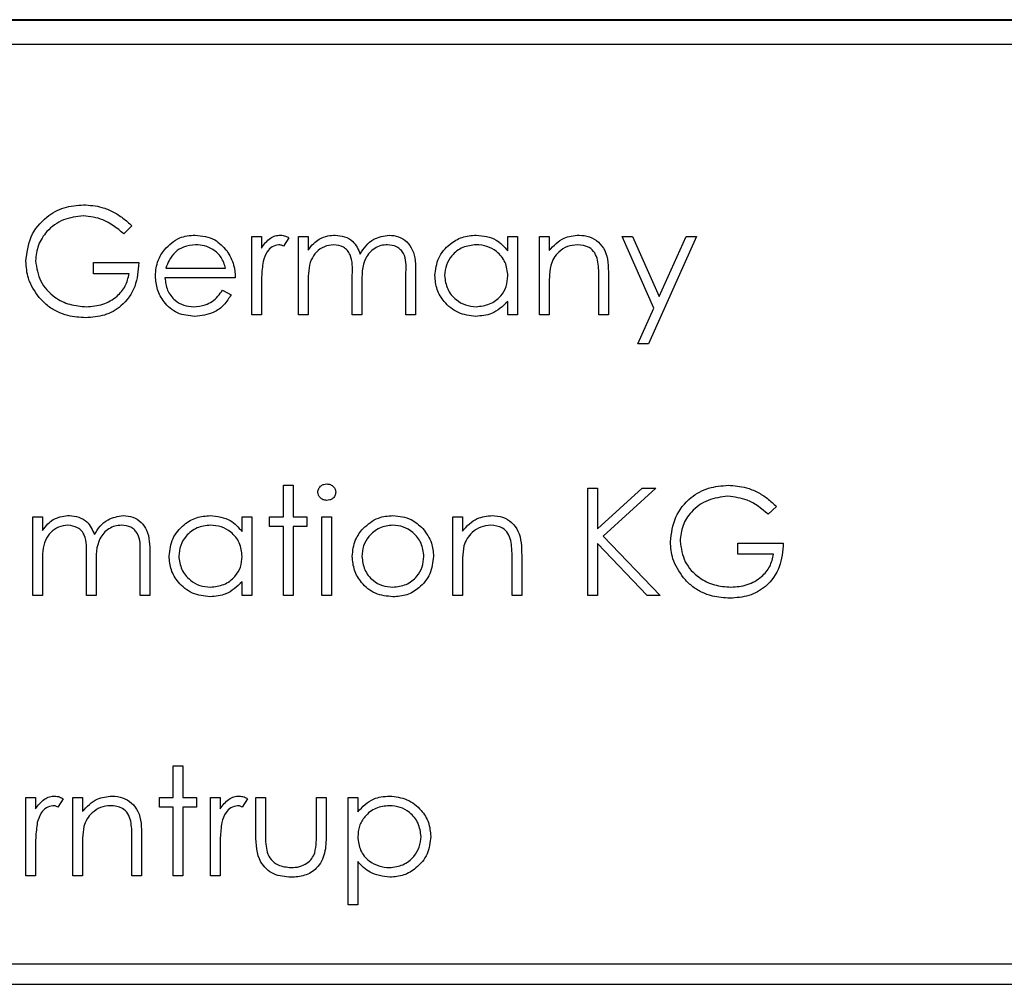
# Paper-space layout 'Blatt3' of a CAD drawing. Header units: millimetres. Extents: x 5 to 418, y 2 to 292.
# Tile 29 of 54: x 80.43 to 83.66, y 230.47 to 233.64. Entities that reach past the tile are written whole.
import ezdxf

# ---------------------------------------------------------------- set-up
doc = ezdxf.new("R2010")
doc.units = ezdxf.units.MM

psp = doc.layouts.new('Blatt3')

# ---------------------------------------------------------------- linework, layer by layer
at = {"color": 7, "linetype": 'Continuous', "lineweight": 25}
for p, q in [((94.7203, 233.635), (77.8869, 233.635)), ((94.7203, 233.6327), (77.8869, 233.6327)), ((94.6393, 233.554), (77.9726, 233.554)), ((80.794, 232.9576), (80.7669, 232.9319)), ((81.1875, 232.9229), (81.2192, 232.9229)), ((81.1875, 232.6651), (81.1875, 232.9229)), ((81.2192, 232.9229), (81.2192, 232.8849)), ((81.3413, 232.9229), (81.3729, 232.9229)), ((81.3413, 232.6651), (81.3413, 232.9229)), ((81.3729, 232.9229), (81.3729, 232.8781)), ((82.0287, 232.8752), (82.0287, 232.9229)), ((82.0287, 232.9229), (82.0604, 232.9229)), ((82.0604, 232.9229), (82.0604, 232.6651)), ((82.1328, 232.9229), (82.1644, 232.9229)), ((82.1328, 232.6651), (82.1328, 232.9229)), ((82.1644, 232.9229), (82.1644, 232.8764)), ((82.4041, 232.9229), (82.4383, 232.9229)), ((82.5084, 232.687), (82.4041, 232.9229)), ((82.4383, 232.9229), (82.5255, 232.7254)), ((82.6484, 232.9229), (82.4901, 232.5701)), ((82.5255, 232.7254), (82.6142, 232.9229)), ((82.6142, 232.9229), (82.6484, 232.9229)), ((81.3096, 232.9186), (81.2922, 232.8911)), ((80.6674, 232.8369), (80.8166, 232.8369)), ((80.6674, 232.8007), (80.6674, 232.8369)), ((80.785, 232.8007), (80.6674, 232.8007)), ((80.9059, 232.8188), (81.1016, 232.8188)), ((81.5177, 232.6651), (81.5177, 232.7962)), ((81.694, 232.6651), (81.694, 232.8048)), ((81.7257, 232.8047), (81.7257, 232.6651)), ((82.3589, 232.7967), (82.3589, 232.6651)), ((81.1332, 232.7872), (80.9026, 232.7872)), ((81.3729, 232.7735), (81.3729, 232.6651)), ((81.5493, 232.7653), (81.5493, 232.6651)), ((82.3272, 232.6651), (82.3272, 232.7863)), ((81.0915, 232.7465), (81.1197, 232.7317)), ((81.2192, 232.7517), (81.2192, 232.6651)), ((82.1644, 232.7583), (82.1644, 232.6651)), ((82.0287, 232.6651), (82.0287, 232.7097)), ((81.2192, 232.6651), (81.1875, 232.6651)), ((81.3729, 232.6651), (81.3413, 232.6651)), ((81.5493, 232.6651), (81.5177, 232.6651)), ((81.7257, 232.6651), (81.694, 232.6651)), ((82.0604, 232.6651), (82.0287, 232.6651)), ((82.1644, 232.6651), (82.1328, 232.6651)), ((82.3589, 232.6651), (82.3272, 232.6651)), ((82.4559, 232.5701), (82.5084, 232.687)), ((82.4901, 232.5701), (82.4559, 232.5701)), ((81.2915, 232.1056), (81.3232, 232.1056)), ((81.2915, 232.0016), (81.2915, 232.1056)), ((81.3232, 232.1056), (81.3232, 232.0016)), ((82.2911, 232.0965), (82.3227, 232.0965)), ((82.2911, 231.7438), (82.2911, 232.0965)), ((82.3227, 231.9622), (82.4698, 232.0965)), ((82.3227, 232.0965), (82.3227, 231.9622)), ((82.5149, 232.0965), (82.3416, 231.9382)), ((82.4698, 232.0965), (82.5149, 232.0965)), ((82.9107, 232.0363), (82.8835, 232.0106)), ((80.4684, 232.0016), (80.5, 232.0016)), ((80.4684, 231.7438), (80.4684, 232.0016)), ((80.5, 232.0016), (80.5, 231.9568)), ((81.1558, 231.9539), (81.1558, 232.0016)), ((81.1558, 232.0016), (81.1875, 232.0016)), ((81.1875, 232.0016), (81.1875, 231.7438)), ((81.2463, 232.0016), (81.2915, 232.0016)), ((81.2463, 231.9699), (81.2463, 232.0016)), ((81.3232, 232.0016), (81.3684, 232.0016)), ((81.3684, 232.0016), (81.3684, 231.9699)), ((81.4182, 232.0016), (81.4498, 232.0016)), ((81.4182, 231.7438), (81.4182, 232.0016)), ((81.4498, 232.0016), (81.4498, 231.7438)), ((81.8478, 232.0016), (81.8795, 232.0016)), ((81.8478, 231.7438), (81.8478, 232.0016)), ((81.8795, 232.0016), (81.8795, 231.9551)), ((81.2915, 231.9699), (81.2463, 231.9699)), ((81.2915, 231.7438), (81.2915, 231.9699)), ((81.3232, 231.9699), (81.3232, 231.7438)), ((81.3684, 231.9699), (81.3232, 231.9699)), ((82.3416, 231.9382), (82.5285, 231.7438)), ((82.3227, 231.914), (82.3227, 231.7438)), ((82.4863, 231.7438), (82.3227, 231.914)), ((82.784, 231.8795), (82.784, 231.9156)), ((82.784, 231.9156), (82.9333, 231.9156)), ((80.6448, 231.7438), (80.6448, 231.8749)), ((80.8211, 231.7438), (80.8211, 231.8836)), ((80.8528, 231.8834), (80.8528, 231.7438)), ((82.0423, 231.7438), (82.0423, 231.865)), ((82.074, 231.8754), (82.074, 231.7438)), ((82.9016, 231.8795), (82.784, 231.8795)), ((80.5, 231.8522), (80.5, 231.7438)), ((80.6764, 231.844), (80.6764, 231.7438)), ((81.8795, 231.837), (81.8795, 231.7438)), ((81.1558, 231.7438), (81.1558, 231.7884)), ((80.5, 231.7438), (80.4684, 231.7438)), ((80.6764, 231.7438), (80.6448, 231.7438)), ((80.8528, 231.7438), (80.8211, 231.7438)), ((81.1875, 231.7438), (81.1558, 231.7438)), ((81.3232, 231.7438), (81.2915, 231.7438)), ((81.4498, 231.7438), (81.4182, 231.7438)), ((81.8795, 231.7438), (81.8478, 231.7438)), ((82.074, 231.7438), (82.0423, 231.7438)), ((82.3227, 231.7438), (82.2911, 231.7438)), ((82.5285, 231.7438), (82.4863, 231.7438)), ((80.9297, 231.1843), (80.9614, 231.1843)), ((80.9297, 231.0803), (80.9297, 231.1843)), ((80.9614, 231.1843), (80.9614, 231.0803)), ((80.4458, 231.0803), (80.4774, 231.0803)), ((80.4458, 230.8225), (80.4458, 231.0803)), ((80.4774, 231.0803), (80.4774, 231.0423)), ((80.5995, 231.0803), (80.6312, 231.0803)), ((80.5995, 230.8225), (80.5995, 231.0803)), ((80.6312, 231.0803), (80.6312, 231.0338)), ((80.8845, 231.0803), (80.9297, 231.0803)), ((80.8845, 231.0486), (80.8845, 231.0803)), ((80.9614, 231.0803), (81.0066, 231.0803)), ((81.0066, 231.0803), (81.0066, 231.0486)), ((81.0518, 231.0803), (81.0835, 231.0803)), ((81.0518, 230.8225), (81.0518, 231.0803)), ((81.0835, 231.0803), (81.0835, 231.0423)), ((81.2011, 230.9571), (81.2011, 231.0803)), ((81.2011, 231.0803), (81.2327, 231.0803)), ((81.2327, 231.0803), (81.2327, 230.9607)), ((81.4001, 231.0803), (81.4317, 231.0803)), ((81.4001, 230.9607), (81.4001, 231.0803)), ((81.4317, 231.0803), (81.4317, 230.9548)), ((81.5041, 231.0803), (81.5357, 231.0803)), ((81.5041, 230.7275), (81.5041, 231.0803)), ((81.5357, 231.0803), (81.5357, 231.0326)), ((80.5679, 231.076), (80.5505, 231.0485)), ((80.9297, 231.0486), (80.8845, 231.0486)), ((80.9297, 230.8225), (80.9297, 231.0486)), ((80.9614, 231.0486), (80.9614, 230.8225)), ((81.0066, 231.0486), (80.9614, 231.0486)), ((81.1739, 231.076), (81.1565, 231.0485)), ((80.8257, 230.9541), (80.8257, 230.8225)), ((80.794, 230.8225), (80.794, 230.9437)), ((80.4774, 230.9091), (80.4774, 230.8225)), ((80.6312, 230.9157), (80.6312, 230.8225)), ((81.0835, 230.9091), (81.0835, 230.8225)), ((81.5357, 230.8692), (81.5357, 230.7275)), ((80.4774, 230.8225), (80.4458, 230.8225)), ((80.6312, 230.8225), (80.5995, 230.8225)), ((80.8257, 230.8225), (80.794, 230.8225)), ((80.9614, 230.8225), (80.9297, 230.8225)), ((81.0835, 230.8225), (81.0518, 230.8225)), ((81.5357, 230.7275), (81.5041, 230.7275)), ((85.6705, 230.5329), (78.3371, 230.5329)), ((78.3371, 230.4663), (85.6705, 230.4663))]:
    psp.add_line(p, q, dxfattribs=at)
for points, knots in [([(80.4458, 232.8416), (80.4492, 232.8692), (80.4562, 232.9245), (80.5069, 232.9866), (80.5702, 233.0216), (80.6137, 233.0251), (80.6355, 233.0269)], [0, 0, 0, 0, 0.2795897, 0.5590718, 0.7794111, 1, 1, 1, 1]), ([(80.6355, 233.0269), (80.6557, 233.0254), (80.689, 233.0229), (80.7321, 233.0052), (80.7653, 232.9842), (80.7844, 232.9665), (80.794, 232.9576)], [0, 0, 0, 0, 0.339527, 0.559586, 0.779731, 1, 1, 1, 1]), ([(80.6344, 232.9907), (80.6121, 232.988), (80.5675, 232.9826), (80.5154, 232.9449), (80.4834, 232.8957), (80.4794, 232.8606), (80.4774, 232.843)], [0, 0, 0, 0, 0.279847, 0.559555, 0.779847, 1, 1, 1, 1]), ([(80.7669, 232.9319), (80.7451, 232.9499), (80.7061, 232.9819), (80.6563, 232.988), (80.6344, 232.9907)], [0, 0, 0, 0, 0.5598397, 1, 1, 1, 1]), ([(80.9006, 232.8793), (80.9164, 232.8949), (80.9447, 232.9228), (80.984, 232.926), (81.0014, 232.9274)], [0, 0, 0, 0, 0.558577, 1, 1, 1, 1]), ([(81.0014, 232.9274), (81.0243, 232.9247), (81.0653, 232.92), (81.093, 232.8899), (81.1052, 232.8766)], [0, 0, 0, 0, 0.558919, 1, 1, 1, 1]), ([(81.2192, 232.8849), (81.228, 232.897), (81.2404, 232.9139), (81.2646, 232.9258), (81.2762, 232.9269), (81.282, 232.9274)], [0, 0, 0, 0, 0.558788, 0.779481, 1, 1, 1, 1]), ([(81.282, 232.9274), (81.2875, 232.9267), (81.2973, 232.9256), (81.3058, 232.9207), (81.3096, 232.9186)], [0, 0, 0, 0, 0.559243, 1, 1, 1, 1]), ([(81.4087, 232.9143), (81.4182, 232.9185), (81.4352, 232.926), (81.4537, 232.927), (81.4618, 232.9274)], [0, 0, 0, 0, 0.559743, 1, 1, 1, 1]), ([(81.4618, 232.9274), (81.4721, 232.9263), (81.4927, 232.9242), (81.5264, 232.9053), (81.5373, 232.8804), (81.5439, 232.8651)], [0, 0, 0, 0, 0.280809, 0.561507, 1, 1, 1, 1]), ([(81.5439, 232.8651), (81.5497, 232.8746), (81.5614, 232.8934), (81.5924, 232.9199), (81.621, 232.9246), (81.6384, 232.9274)], [0, 0, 0, 0, 0.281263, 0.562094, 1, 1, 1, 1]), ([(81.6384, 232.9274), (81.6491, 232.9264), (81.6705, 232.9245), (81.6983, 232.9066), (81.7249, 232.8672), (81.7254, 232.8305), (81.7257, 232.8047)], [0, 0, 0, 0, 0.186885, 0.373579, 0.560268, 1, 1, 1, 1]), ([(81.789, 232.7947), (81.7915, 232.8144), (81.7964, 232.854), (81.8337, 232.897), (81.8778, 232.9234), (81.9089, 232.9261), (81.9244, 232.9274)], [0, 0, 0, 0, 0.279413, 0.559191, 0.779548, 1, 1, 1, 1]), ([(81.9244, 232.9274), (81.9477, 232.9248), (81.9893, 232.92), (82.0167, 232.8889), (82.0287, 232.8752)], [0, 0, 0, 0, 0.559062, 1, 1, 1, 1]), ([(82.1644, 232.8764), (82.1795, 232.8926), (82.2064, 232.9216), (82.2453, 232.9256), (82.2625, 232.9274)], [0, 0, 0, 0, 0.559141, 1, 1, 1, 1]), ([(82.2625, 232.9274), (82.2741, 232.9264), (82.2972, 232.9244), (82.3275, 232.9058), (82.3583, 232.8646), (82.3587, 232.8247), (82.3589, 232.7967)], [0, 0, 0, 0, 0.187021, 0.37389, 0.56061, 1, 1, 1, 1]), ([(81.003, 232.8957), (80.9893, 232.8945), (80.9648, 232.8924), (80.9452, 232.8779), (80.9366, 232.8716)], [0, 0, 0, 0, 0.5594582, 1, 1, 1, 1]), ([(81.1016, 232.8188), (81.0977, 232.831), (81.09, 232.8554), (81.0629, 232.88), (81.0329, 232.8934), (81.0129, 232.8949), (81.003, 232.8957)], [0, 0, 0, 0, 0.280138, 0.559194, 0.779598, 1, 1, 1, 1]), ([(81.276, 232.8957), (81.2686, 232.8941), (81.2536, 232.8908), (81.2344, 232.8701), (81.2285, 232.8515), (81.2248, 232.8402)], [0, 0, 0, 0, 0.278336, 0.558768, 1, 1, 1, 1]), ([(81.2922, 232.8911), (81.2893, 232.8925), (81.2842, 232.8949), (81.2785, 232.8955), (81.276, 232.8957)], [0, 0, 0, 0, 0.560396, 1, 1, 1, 1]), ([(81.3729, 232.8781), (81.3786, 232.8858), (81.3888, 232.8996), (81.4026, 232.9098), (81.4087, 232.9143)], [0, 0, 0, 0, 0.5601482, 1, 1, 1, 1]), ([(81.4563, 232.8957), (81.4459, 232.8944), (81.4251, 232.8918), (81.399, 232.873), (81.3735, 232.8345), (81.3732, 232.7987), (81.3729, 232.7735)], [0, 0, 0, 0, 0.186544, 0.37335, 0.56013, 1, 1, 1, 1]), ([(81.5177, 232.7962), (81.5186, 232.8193), (81.5198, 232.8483), (81.5022, 232.8774), (81.4846, 232.892), (81.4676, 232.8942), (81.4563, 232.8957)], [0, 0, 0, 0, 0.500537, 0.625897, 0.751368, 1, 1, 1, 1]), ([(81.6329, 232.8957), (81.6256, 232.8952), (81.6109, 232.894), (81.5908, 232.8844), (81.5737, 232.8703), (81.5488, 232.8334), (81.5491, 232.7956), (81.5493, 232.7653)], [0, 0, 0, 0, 0.125317, 0.250662, 0.376086, 0.501515, 1, 1, 1, 1]), ([(81.694, 232.8048), (81.6948, 232.8268), (81.6957, 232.8543), (81.6767, 232.8801), (81.6595, 232.8928), (81.6435, 232.8945), (81.6329, 232.8957)], [0, 0, 0, 0, 0.499445, 0.624933, 0.750561, 1, 1, 1, 1]), ([(81.9249, 232.8957), (81.9097, 232.894), (81.8795, 232.8904), (81.8452, 232.8636), (81.8245, 232.8299), (81.822, 232.8062), (81.8207, 232.7943)], [0, 0, 0, 0, 0.279767, 0.559291, 0.779719, 1, 1, 1, 1]), ([(82.0287, 232.7934), (82.027, 232.8087), (82.0237, 232.8393), (81.9952, 232.8729), (81.9608, 232.8929), (81.9368, 232.8948), (81.9249, 232.8957)], [0, 0, 0, 0, 0.27966, 0.55921, 0.779487, 1, 1, 1, 1]), ([(82.257, 232.8957), (82.2458, 232.8946), (82.2235, 232.8922), (82.1972, 232.8741), (82.1782, 232.8523), (82.1722, 232.8358), (82.1693, 232.8275)], [0, 0, 0, 0, 0.279553, 0.559373, 0.779703, 1, 1, 1, 1]), ([(82.3235, 232.845), (82.321, 232.8532), (82.3159, 232.8696), (82.293, 232.8921), (82.2706, 232.8944), (82.257, 232.8957)], [0, 0, 0, 0, 0.281192, 0.561331, 1, 1, 1, 1]), ([(80.8709, 232.7933), (80.8725, 232.8108), (80.8753, 232.8421), (80.8928, 232.8679), (80.9006, 232.8793)], [0, 0, 0, 0, 0.559427, 1, 1, 1, 1]), ([(80.9366, 232.8716), (80.9289, 232.8628), (80.9151, 232.8473), (80.9087, 232.8275), (80.9059, 232.8188)], [0, 0, 0, 0, 0.558795, 1, 1, 1, 1]), ([(81.1052, 232.8766), (81.1143, 232.8611), (81.1308, 232.8334), (81.1325, 232.8013), (81.1332, 232.7872)], [0, 0, 0, 0, 0.558897, 1, 1, 1, 1]), ([(80.489, 232.7227), (80.4751, 232.7429), (80.4502, 232.779), (80.4471, 232.8224), (80.4458, 232.8416)], [0, 0, 0, 0, 0.5593165, 1, 1, 1, 1]), ([(80.4774, 232.843), (80.481, 232.8197), (80.4882, 232.773), (80.5351, 232.7237), (80.5895, 232.6966), (80.6262, 232.6937), (80.6446, 232.6922)], [0, 0, 0, 0, 0.279061, 0.558584, 0.779236, 1, 1, 1, 1]), ([(80.8166, 232.8369), (80.8145, 232.8103), (80.8101, 232.7571), (80.7655, 232.6942), (80.7045, 232.6603), (80.6628, 232.6574), (80.6419, 232.656)], [0, 0, 0, 0, 0.2803512, 0.5593674, 0.7793709, 1, 1, 1, 1]), ([(81.2248, 232.8402), (81.2227, 232.8237), (81.219, 232.7944), (81.2191, 232.7647), (81.2192, 232.7517)], [0, 0, 0, 0, 0.559636, 1, 1, 1, 1]), ([(82.1693, 232.8275), (82.1675, 232.8146), (82.1644, 232.7916), (82.1644, 232.7685), (82.1644, 232.7583)], [0, 0, 0, 0, 0.559658, 1, 1, 1, 1]), ([(82.3272, 232.7863), (82.3273, 232.7973), (82.3274, 232.817), (82.3247, 232.8364), (82.3235, 232.845)], [0, 0, 0, 0, 0.560255, 1, 1, 1, 1]), ([(80.6446, 232.6922), (80.6628, 232.6936), (80.6992, 232.6964), (80.7439, 232.7226), (80.7748, 232.7589), (80.7816, 232.7868), (80.785, 232.8007)], [0, 0, 0, 0, 0.2802537, 0.5599124, 0.7799408, 1, 1, 1, 1]), ([(81.0006, 232.6605), (80.981, 232.6623), (80.9418, 232.6658), (80.8996, 232.7035), (80.8751, 232.7475), (80.8723, 232.778), (80.8709, 232.7933)], [0, 0, 0, 0, 0.2798853, 0.5588589, 0.779462, 1, 1, 1, 1]), ([(81.9234, 232.6605), (81.9036, 232.6629), (81.864, 232.6675), (81.8201, 232.704), (81.793, 232.7479), (81.7904, 232.7791), (81.789, 232.7947)], [0, 0, 0, 0, 0.279573, 0.559333, 0.779589, 1, 1, 1, 1]), ([(81.8207, 232.7943), (81.8228, 232.7793), (81.8271, 232.7491), (81.8549, 232.7155), (81.889, 232.6957), (81.9127, 232.6934), (81.9246, 232.6922)], [0, 0, 0, 0, 0.279429, 0.559146, 0.77957, 1, 1, 1, 1]), ([(81.9246, 232.6922), (81.9397, 232.694), (81.9699, 232.6977), (82.0051, 232.7235), (82.0256, 232.7576), (82.0277, 232.7815), (82.0287, 232.7934)], [0, 0, 0, 0, 0.279822, 0.559387, 0.779603, 1, 1, 1, 1]), ([(80.9026, 232.7872), (80.9042, 232.7732), (80.9074, 232.7453), (80.9324, 232.7137), (80.9637, 232.6949), (80.9856, 232.6931), (80.9966, 232.6922)], [0, 0, 0, 0, 0.279963, 0.559359, 0.779526, 1, 1, 1, 1]), ([(80.9966, 232.6922), (81.0096, 232.6935), (81.031, 232.6955), (81.0583, 232.7085), (81.0772, 232.7257), (81.0867, 232.7395), (81.0915, 232.7465)], [0, 0, 0, 0, 0.339465, 0.559626, 0.779498, 1, 1, 1, 1]), ([(81.1197, 232.7317), (81.1125, 232.72), (81.0981, 232.6967), (81.0575, 232.6668), (81.0222, 232.6629), (81.0006, 232.6605)], [0, 0, 0, 0, 0.280919, 0.561407, 1, 1, 1, 1]), ([(80.6419, 232.656), (80.6223, 232.6572), (80.5899, 232.659), (80.5477, 232.6749), (80.5151, 232.695), (80.4977, 232.7135), (80.489, 232.7227)], [0, 0, 0, 0, 0.339789, 0.559872, 0.779908, 1, 1, 1, 1]), ([(82.0287, 232.7097), (82.012, 232.6938), (81.9821, 232.6654), (81.9414, 232.662), (81.9234, 232.6605)], [0, 0, 0, 0, 0.558763, 1, 1, 1, 1]), ([(81.4046, 232.0828), (81.4052, 232.087), (81.4063, 232.0953), (81.4146, 232.1041), (81.424, 232.1093), (81.4306, 232.1099), (81.4338, 232.1101)], [0, 0, 0, 0, 0.279289, 0.558897, 0.779452, 1, 1, 1, 1]), ([(81.4338, 232.0558), (81.4297, 232.0563), (81.4214, 232.0572), (81.4119, 232.0642), (81.4057, 232.0731), (81.4049, 232.0796), (81.4046, 232.0828)], [0, 0, 0, 0, 0.279784, 0.559698, 0.779921, 1, 1, 1, 1]), ([(81.4338, 232.1101), (81.438, 232.1097), (81.4464, 232.1088), (81.4561, 232.1017), (81.4623, 232.0927), (81.463, 232.0861), (81.4634, 232.0828)], [0, 0, 0, 0, 0.279869, 0.559866, 0.779911, 1, 1, 1, 1]), ([(81.4634, 232.0828), (81.4628, 232.0787), (81.4616, 232.0703), (81.4531, 232.0618), (81.4437, 232.0566), (81.4371, 232.0561), (81.4338, 232.0558)], [0, 0, 0, 0, 0.27916, 0.558862, 0.779356, 1, 1, 1, 1]), ([(82.5624, 231.9203), (82.5659, 231.9479), (82.5729, 232.0032), (82.6236, 232.0653), (82.6869, 232.1003), (82.7304, 232.1038), (82.7522, 232.1056)], [0, 0, 0, 0, 0.27959, 0.559072, 0.779411, 1, 1, 1, 1]), ([(82.7522, 232.1056), (82.7724, 232.1041), (82.8056, 232.1017), (82.8487, 232.0839), (82.8819, 232.0629), (82.9011, 232.0452), (82.9107, 232.0363)], [0, 0, 0, 0, 0.339527, 0.559586, 0.779731, 1, 1, 1, 1]), ([(82.7511, 232.0694), (82.7288, 232.0667), (82.6842, 232.0613), (82.6321, 232.0236), (82.6, 231.9744), (82.5961, 231.9393), (82.5941, 231.9217)], [0, 0, 0, 0, 0.279847, 0.559555, 0.779847, 1, 1, 1, 1]), ([(82.8835, 232.0106), (82.8617, 232.0286), (82.8228, 232.0606), (82.773, 232.0667), (82.7511, 232.0694)], [0, 0, 0, 0, 0.5598397, 1, 1, 1, 1]), ([(80.5, 231.9568), (80.5057, 231.9645), (80.5159, 231.9783), (80.5297, 231.9885), (80.5358, 231.993)], [0, 0, 0, 0, 0.5601482, 1, 1, 1, 1]), ([(80.5358, 231.993), (80.5453, 231.9972), (80.5623, 232.0047), (80.5808, 232.0057), (80.5889, 232.0061)], [0, 0, 0, 0, 0.559743, 1, 1, 1, 1]), ([(80.5889, 232.0061), (80.5992, 232.005), (80.6198, 232.0029), (80.6535, 231.984), (80.6644, 231.9591), (80.671, 231.9438)], [0, 0, 0, 0, 0.280809, 0.561507, 1, 1, 1, 1]), ([(80.671, 231.9438), (80.6768, 231.9533), (80.6885, 231.9721), (80.7195, 231.9986), (80.7481, 232.0033), (80.7655, 232.0061)], [0, 0, 0, 0, 0.281263, 0.562094, 1, 1, 1, 1]), ([(80.7655, 232.0061), (80.7762, 232.0051), (80.7976, 232.0032), (80.8254, 231.9853), (80.852, 231.9459), (80.8525, 231.9092), (80.8528, 231.8834)], [0, 0, 0, 0, 0.186885, 0.373579, 0.560268, 1, 1, 1, 1]), ([(80.9161, 231.8734), (80.9186, 231.8931), (80.9235, 231.9327), (80.9608, 231.9757), (81.0049, 232.0021), (81.036, 232.0048), (81.0515, 232.0061)], [0, 0, 0, 0, 0.279413, 0.559191, 0.779548, 1, 1, 1, 1]), ([(81.0515, 232.0061), (81.0748, 232.0035), (81.1164, 231.9987), (81.1438, 231.9676), (81.1558, 231.9539)], [0, 0, 0, 0, 0.559062, 1, 1, 1, 1]), ([(81.553, 231.9634), (81.5689, 231.9772), (81.5974, 232.0019), (81.6348, 232.0048), (81.6512, 232.0061)], [0, 0, 0, 0, 0.55888, 1, 1, 1, 1]), ([(81.6512, 232.0061), (81.6721, 232.0039), (81.7096, 232), (81.7371, 231.9748), (81.7492, 231.9636)], [0, 0, 0, 0, 0.559182, 1, 1, 1, 1]), ([(81.8795, 231.9551), (81.8945, 231.9713), (81.9214, 232.0003), (81.9604, 232.0043), (81.9776, 232.0061)], [0, 0, 0, 0, 0.559141, 1, 1, 1, 1]), ([(81.9776, 232.0061), (81.9891, 232.0051), (82.0122, 232.0031), (82.0426, 231.9845), (82.0734, 231.9433), (82.0737, 231.9034), (82.074, 231.8754)], [0, 0, 0, 0, 0.187021, 0.37389, 0.56061, 1, 1, 1, 1]), ([(80.5834, 231.9744), (80.573, 231.9731), (80.5522, 231.9705), (80.5261, 231.9517), (80.5006, 231.9132), (80.5003, 231.8774), (80.5, 231.8522)], [0, 0, 0, 0, 0.186544, 0.37335, 0.56013, 1, 1, 1, 1]), ([(80.6448, 231.8749), (80.6457, 231.898), (80.6469, 231.927), (80.6293, 231.9561), (80.6117, 231.9707), (80.5947, 231.9729), (80.5834, 231.9744)], [0, 0, 0, 0, 0.500537, 0.625897, 0.751368, 1, 1, 1, 1]), ([(80.76, 231.9744), (80.7527, 231.9739), (80.738, 231.9727), (80.7179, 231.9631), (80.7008, 231.949), (80.6759, 231.9121), (80.6762, 231.8743), (80.6764, 231.844)], [0, 0, 0, 0, 0.125317, 0.250662, 0.376086, 0.501515, 1, 1, 1, 1]), ([(80.8211, 231.8836), (80.8219, 231.9055), (80.8228, 231.933), (80.8038, 231.9588), (80.7866, 231.9715), (80.7706, 231.9733), (80.76, 231.9744)], [0, 0, 0, 0, 0.499445, 0.624933, 0.750561, 1, 1, 1, 1]), ([(81.052, 231.9744), (81.0368, 231.9727), (81.0066, 231.9692), (80.9723, 231.9423), (80.9516, 231.9086), (80.9491, 231.8849), (80.9478, 231.873)], [0, 0, 0, 0, 0.279767, 0.559291, 0.779719, 1, 1, 1, 1]), ([(81.1558, 231.8721), (81.1541, 231.8874), (81.1508, 231.918), (81.1223, 231.9516), (81.0879, 231.9716), (81.0639, 231.9735), (81.052, 231.9744)], [0, 0, 0, 0, 0.27966, 0.55921, 0.779487, 1, 1, 1, 1]), ([(81.5177, 231.872), (81.5195, 231.891), (81.5229, 231.9249), (81.5438, 231.9516), (81.553, 231.9634)], [0, 0, 0, 0, 0.559285, 1, 1, 1, 1]), ([(81.6511, 231.9744), (81.636, 231.9726), (81.6059, 231.9689), (81.5729, 231.9408), (81.5524, 231.9073), (81.5503, 231.8836), (81.5493, 231.8717)], [0, 0, 0, 0, 0.2794842, 0.5592561, 0.7795472, 1, 1, 1, 1]), ([(81.7528, 231.8717), (81.7511, 231.8868), (81.7476, 231.917), (81.7198, 231.9502), (81.6866, 231.9712), (81.6629, 231.9733), (81.6511, 231.9744)], [0, 0, 0, 0, 0.2795862, 0.5593981, 0.7796526, 1, 1, 1, 1]), ([(81.7492, 231.9636), (81.7606, 231.9483), (81.7809, 231.9208), (81.7834, 231.8869), (81.7845, 231.872)], [0, 0, 0, 0, 0.559216, 1, 1, 1, 1]), ([(81.9721, 231.9744), (81.9609, 231.9733), (81.9385, 231.9709), (81.9123, 231.9528), (81.8932, 231.931), (81.8873, 231.9145), (81.8844, 231.9062)], [0, 0, 0, 0, 0.279553, 0.559373, 0.779703, 1, 1, 1, 1]), ([(82.0386, 231.9237), (82.036, 231.9319), (82.031, 231.9483), (82.0081, 231.9708), (81.9857, 231.9731), (81.9721, 231.9744)], [0, 0, 0, 0, 0.281192, 0.561331, 1, 1, 1, 1]), ([(82.0423, 231.865), (82.0424, 231.876), (82.0425, 231.8957), (82.0398, 231.9151), (82.0386, 231.9237)], [0, 0, 0, 0, 0.560255, 1, 1, 1, 1]), ([(82.6057, 231.8014), (82.5917, 231.8216), (82.5669, 231.8577), (82.5638, 231.9011), (82.5624, 231.9203)], [0, 0, 0, 0, 0.5593165, 1, 1, 1, 1]), ([(82.5941, 231.9217), (82.5977, 231.8984), (82.6049, 231.8517), (82.6517, 231.8024), (82.7061, 231.7753), (82.7429, 231.7724), (82.7613, 231.7709)], [0, 0, 0, 0, 0.279061, 0.558584, 0.779236, 1, 1, 1, 1]), ([(81.8844, 231.9062), (81.8826, 231.8933), (81.8794, 231.8704), (81.8795, 231.8472), (81.8795, 231.837)], [0, 0, 0, 0, 0.559658, 1, 1, 1, 1]), ([(82.9333, 231.9156), (82.9311, 231.889), (82.9268, 231.8358), (82.8821, 231.7729), (82.8212, 231.739), (82.7794, 231.7362), (82.7585, 231.7347)], [0, 0, 0, 0, 0.280351, 0.559367, 0.779371, 1, 1, 1, 1]), ([(81.0505, 231.7392), (81.0307, 231.7416), (80.9911, 231.7462), (80.9472, 231.7827), (80.9201, 231.8267), (80.9175, 231.8578), (80.9161, 231.8734)], [0, 0, 0, 0, 0.2795734, 0.559333, 0.7795891, 1, 1, 1, 1]), ([(80.9478, 231.873), (80.9499, 231.858), (80.9542, 231.8279), (80.982, 231.7942), (81.0161, 231.7744), (81.0398, 231.7721), (81.0517, 231.7709)], [0, 0, 0, 0, 0.279429, 0.559146, 0.77957, 1, 1, 1, 1]), ([(81.0517, 231.7709), (81.0668, 231.7727), (81.097, 231.7764), (81.1322, 231.8022), (81.1527, 231.8364), (81.1548, 231.8602), (81.1558, 231.8721)], [0, 0, 0, 0, 0.279822, 0.559387, 0.779603, 1, 1, 1, 1]), ([(81.6512, 231.7392), (81.6315, 231.7412), (81.592, 231.7452), (81.5485, 231.7818), (81.5219, 231.8256), (81.5191, 231.8565), (81.5177, 231.872)], [0, 0, 0, 0, 0.279776, 0.559179, 0.779592, 1, 1, 1, 1]), ([(81.5493, 231.8717), (81.5512, 231.8568), (81.555, 231.827), (81.5819, 231.7933), (81.6159, 231.7741), (81.6394, 231.772), (81.6511, 231.7709)], [0, 0, 0, 0, 0.279618, 0.559167, 0.779512, 1, 1, 1, 1]), ([(81.6511, 231.7709), (81.666, 231.7726), (81.6959, 231.776), (81.7297, 231.8029), (81.7494, 231.8366), (81.7517, 231.86), (81.7528, 231.8717)], [0, 0, 0, 0, 0.279745, 0.559113, 0.779606, 1, 1, 1, 1]), ([(81.7845, 231.872), (81.7821, 231.8524), (81.7772, 231.8131), (81.7417, 231.7691), (81.6976, 231.7428), (81.6667, 231.7404), (81.6512, 231.7392)], [0, 0, 0, 0, 0.279521, 0.559381, 0.779507, 1, 1, 1, 1]), ([(82.7613, 231.7709), (82.7795, 231.7723), (82.8159, 231.7751), (82.8606, 231.8013), (82.8915, 231.8376), (82.8983, 231.8655), (82.9016, 231.8795)], [0, 0, 0, 0, 0.280254, 0.559912, 0.779941, 1, 1, 1, 1]), ([(82.7585, 231.7347), (82.7389, 231.7359), (82.7066, 231.7378), (82.6643, 231.7536), (82.6317, 231.7737), (82.6144, 231.7922), (82.6057, 231.8014)], [0, 0, 0, 0, 0.339789, 0.559872, 0.779908, 1, 1, 1, 1]), ([(81.1558, 231.7884), (81.1391, 231.7725), (81.1092, 231.7441), (81.0685, 231.7407), (81.0505, 231.7392)], [0, 0, 0, 0, 0.5587633, 1, 1, 1, 1]), ([(80.4774, 231.0423), (80.4863, 231.0544), (80.4986, 231.0713), (80.5229, 231.0832), (80.5345, 231.0843), (80.5403, 231.0848)], [0, 0, 0, 0, 0.558788, 0.779481, 1, 1, 1, 1]), ([(80.5403, 231.0848), (80.5458, 231.0841), (80.5556, 231.083), (80.5641, 231.0781), (80.5679, 231.076)], [0, 0, 0, 0, 0.559243, 1, 1, 1, 1]), ([(80.6312, 231.0338), (80.6462, 231.05), (80.6731, 231.079), (80.7121, 231.083), (80.7293, 231.0848)], [0, 0, 0, 0, 0.559141, 1, 1, 1, 1]), ([(80.7293, 231.0848), (80.7408, 231.0838), (80.764, 231.0818), (80.7943, 231.0632), (80.8251, 231.022), (80.8254, 230.9821), (80.8257, 230.9541)], [0, 0, 0, 0, 0.187021, 0.37389, 0.56061, 1, 1, 1, 1]), ([(81.0835, 231.0423), (81.0923, 231.0544), (81.1047, 231.0713), (81.1289, 231.0832), (81.1405, 231.0843), (81.1464, 231.0848)], [0, 0, 0, 0, 0.558788, 0.779481, 1, 1, 1, 1]), ([(81.1464, 231.0848), (81.1518, 231.0841), (81.1616, 231.083), (81.1702, 231.0781), (81.1739, 231.076)], [0, 0, 0, 0, 0.5592431, 1, 1, 1, 1]), ([(81.5357, 231.0326), (81.5518, 231.0495), (81.5805, 231.0798), (81.6217, 231.0833), (81.6399, 231.0848)], [0, 0, 0, 0, 0.5584178, 1, 1, 1, 1]), ([(81.6399, 231.0848), (81.6597, 231.0825), (81.6993, 231.078), (81.7433, 231.0422), (81.7712, 230.9987), (81.774, 230.9676), (81.7755, 230.9521)], [0, 0, 0, 0, 0.279627, 0.559432, 0.779703, 1, 1, 1, 1]), ([(80.5343, 231.0531), (80.5268, 231.0515), (80.5119, 231.0483), (80.4927, 231.0275), (80.4867, 231.0089), (80.4831, 230.9976)], [0, 0, 0, 0, 0.278336, 0.558768, 1, 1, 1, 1]), ([(80.5505, 231.0485), (80.5476, 231.0499), (80.5424, 231.0523), (80.5368, 231.0529), (80.5343, 231.0531)], [0, 0, 0, 0, 0.560396, 1, 1, 1, 1]), ([(80.7238, 231.0531), (80.7126, 231.052), (80.6902, 231.0496), (80.664, 231.0315), (80.6449, 231.0098), (80.639, 230.9932), (80.6361, 230.9849)], [0, 0, 0, 0, 0.279553, 0.559373, 0.779703, 1, 1, 1, 1]), ([(80.7903, 231.0024), (80.7877, 231.0106), (80.7827, 231.027), (80.7598, 231.0495), (80.7374, 231.0518), (80.7238, 231.0531)], [0, 0, 0, 0, 0.281192, 0.561331, 1, 1, 1, 1]), ([(81.1404, 231.0531), (81.1329, 231.0515), (81.1179, 231.0483), (81.0987, 231.0275), (81.0928, 231.0089), (81.0891, 230.9976)], [0, 0, 0, 0, 0.2783358, 0.5587681, 1, 1, 1, 1]), ([(81.1565, 231.0485), (81.1536, 231.0499), (81.1485, 231.0523), (81.1428, 231.0529), (81.1404, 231.0531)], [0, 0, 0, 0, 0.560396, 1, 1, 1, 1]), ([(81.6396, 231.0531), (81.6244, 231.0515), (81.5938, 231.0482), (81.5595, 231.0208), (81.5387, 230.9868), (81.5367, 230.9628), (81.5357, 230.9508)], [0, 0, 0, 0, 0.279747, 0.559315, 0.779515, 1, 1, 1, 1]), ([(81.7438, 230.9517), (81.7417, 230.9668), (81.7375, 230.9969), (81.7096, 231.0305), (81.6752, 231.0499), (81.6515, 231.0521), (81.6396, 231.0531)], [0, 0, 0, 0, 0.2793874, 0.5590918, 0.7795083, 1, 1, 1, 1]), ([(80.4831, 230.9976), (80.481, 230.9811), (80.4773, 230.9518), (80.4774, 230.9222), (80.4774, 230.9091)], [0, 0, 0, 0, 0.559636, 1, 1, 1, 1]), ([(80.6361, 230.9849), (80.6343, 230.972), (80.6312, 230.9491), (80.6312, 230.9259), (80.6312, 230.9157)], [0, 0, 0, 0, 0.559658, 1, 1, 1, 1]), ([(80.794, 230.9437), (80.7941, 230.9547), (80.7942, 230.9744), (80.7915, 230.9938), (80.7903, 231.0024)], [0, 0, 0, 0, 0.5602545, 1, 1, 1, 1]), ([(81.0891, 230.9976), (81.087, 230.9811), (81.0833, 230.9518), (81.0834, 230.9222), (81.0835, 230.9091)], [0, 0, 0, 0, 0.559636, 1, 1, 1, 1]), ([(81.3166, 230.8179), (81.297, 230.8195), (81.2579, 230.8226), (81.2031, 230.8742), (81.2018, 230.9256), (81.2011, 230.9571)], [0, 0, 0, 0, 0.28097, 0.559785, 1, 1, 1, 1]), ([(81.2327, 230.9607), (81.2327, 230.9494), (81.2326, 230.9291), (81.2362, 230.9092), (81.2377, 230.9004)], [0, 0, 0, 0, 0.560377, 1, 1, 1, 1]), ([(81.4317, 230.9548), (81.4314, 230.9355), (81.4309, 230.8972), (81.4061, 230.8469), (81.3619, 230.8208), (81.3317, 230.8189), (81.3166, 230.8179)], [0, 0, 0, 0, 0.2815008, 0.5596459, 0.7792985, 1, 1, 1, 1]), ([(81.3948, 230.8979), (81.3968, 230.9095), (81.4002, 230.9303), (81.4001, 230.9514), (81.4001, 230.9607)], [0, 0, 0, 0, 0.559371, 1, 1, 1, 1]), ([(81.5357, 230.9508), (81.5374, 230.9356), (81.5408, 230.9051), (81.5696, 230.8717), (81.6044, 230.853), (81.6282, 230.8507), (81.6401, 230.8496)], [0, 0, 0, 0, 0.279654, 0.558875, 0.779455, 1, 1, 1, 1]), ([(81.6401, 230.8496), (81.6552, 230.8515), (81.6854, 230.8553), (81.7193, 230.8826), (81.7398, 230.9162), (81.7425, 230.9399), (81.7438, 230.9517)], [0, 0, 0, 0, 0.279628, 0.559247, 0.779775, 1, 1, 1, 1]), ([(81.7755, 230.9521), (81.7732, 230.9322), (81.7686, 230.8926), (81.7317, 230.8489), (81.6876, 230.822), (81.6565, 230.8193), (81.6409, 230.8179)], [0, 0, 0, 0, 0.27954, 0.559273, 0.779559, 1, 1, 1, 1]), ([(81.2377, 230.9004), (81.2416, 230.8918), (81.2494, 230.8745), (81.2778, 230.8539), (81.3021, 230.8512), (81.3169, 230.8496)], [0, 0, 0, 0, 0.280117, 0.560544, 1, 1, 1, 1]), ([(81.3169, 230.8496), (81.3261, 230.8501), (81.3444, 230.8512), (81.3679, 230.8623), (81.3857, 230.8782), (81.3918, 230.8913), (81.3948, 230.8979)], [0, 0, 0, 0, 0.2802697, 0.5600069, 0.7800741, 1, 1, 1, 1]), ([(81.6409, 230.8179), (81.618, 230.821), (81.5769, 230.8265), (81.5483, 230.8561), (81.5357, 230.8692)], [0, 0, 0, 0, 0.5584659, 1, 1, 1, 1])]:
    psp.add_open_spline(points, degree=3, knots=knots, dxfattribs=at)

doc.saveas('drawing.dxf')
